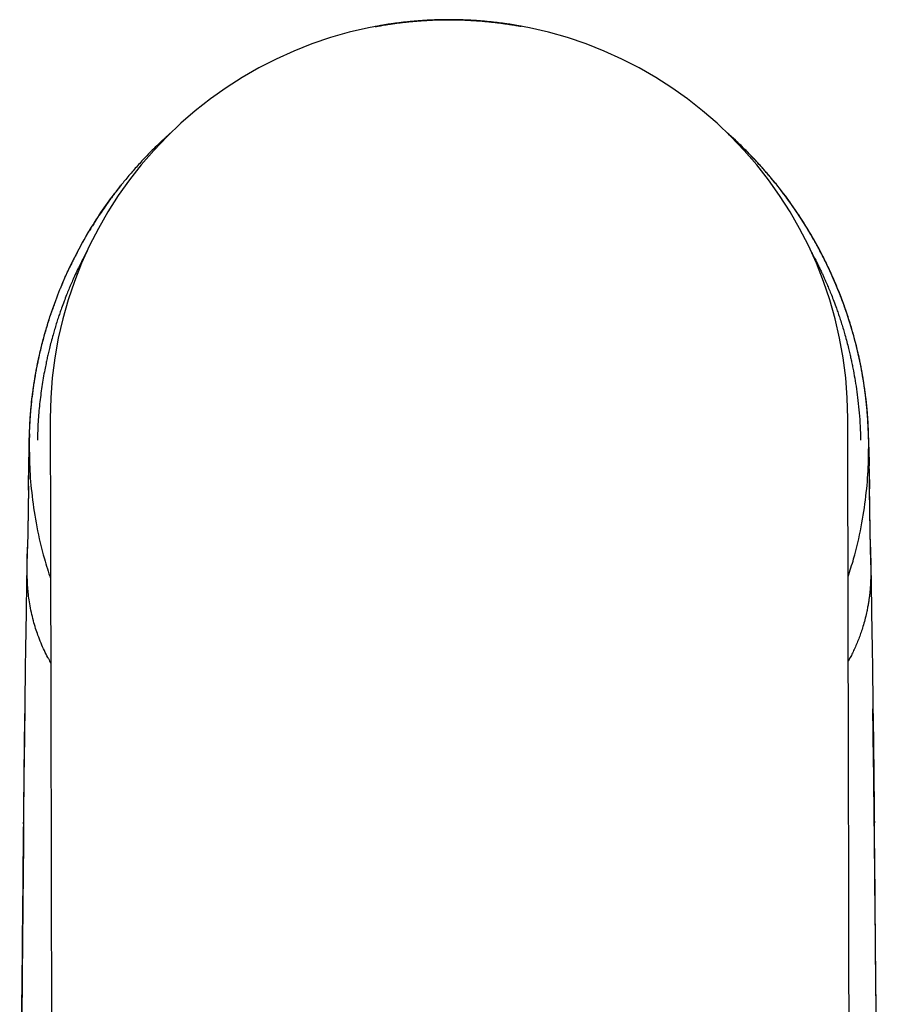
# Model space of a CAD drawing. Header units: millimetres. Extents: x 8 to 761, y 12 to 869.
# Tile 4 of 34: x 382 to 407, y 401 to 429. Entities that reach past the tile are written whole.
import ezdxf

# ---------------------------------------------------------------- set-up
doc = ezdxf.new("R2010")
doc.units = ezdxf.units.MM

msp = doc.modelspace()

# ---------------------------------------------------------------- linework, layer by layer
at = {"color": 7, "linetype": 'Continuous', "lineweight": 30}
for p, q in [((383.396, 421.002), (383.395, 420.998)), ((383.096, 417.263), (383.096, 417.253)), ((383.096, 417.253), (383.096, 417.228)), ((382.498, 416.653), (382.498, 416.66)), ((382.498, 416.653), (382.498, 416.65)), ((382.498, 416.653), (382.498, 416.653)), ((406.494, 416.653), (406.494, 416.66)), ((406.494, 416.653), (406.494, 416.653)), ((406.494, 416.65), (406.494, 416.653)), ((406.494, 416.592), (406.494, 416.65)), ((382.474, 415.258), (382.483, 415.8)), ((406.509, 415.821), (406.51, 415.8)), ((406.51, 415.8), (406.519, 415.251)), ((405.965, 410.426), (405.911, 410.328))]:
    msp.add_line(p, q, dxfattribs=at)
at = {"color": 7, "linetype": 'Continuous', "lineweight": 30, "flags": 128}
for points in [[(383.096, 417.228), (383.096, 417.2), (383.097, 417.115), (383.097, 416.974), (383.097, 416.777), (383.098, 416.523), (383.098, 416.214), (383.099, 415.849), (383.1, 415.428), (383.101, 414.952), (383.102, 414.421), (383.104, 413.834), (383.105, 413.194), (383.107, 412.499), (383.108, 411.75), (383.11, 410.948), (383.112, 410.093), (383.114, 409.186), (383.116, 408.226), (383.118, 407.215), (383.12, 406.153), (383.123, 405.041), (383.125, 403.879), (383.128, 402.667), (383.131, 401.408), (383.133, 400.1)], [(405.933, 400.15), (405.93, 401.457), (405.928, 402.717), (405.925, 403.928), (405.923, 405.09), (405.92, 406.202), (405.918, 407.264), (405.916, 408.275), (405.914, 409.235), (405.912, 410.142), (405.91, 410.998), (405.908, 411.8), (405.906, 412.548), (405.905, 413.243), (405.904, 413.884), (405.902, 414.47), (405.901, 415.001), (405.9, 415.477), (405.899, 415.898), (405.898, 416.263), (405.898, 416.573), (405.897, 416.826), (405.897, 417.023), (405.896, 417.164), (405.896, 417.249), (405.896, 417.278)]]:
    msp.add_lwpolyline(points, dxfattribs=at)
at = {"color": 7, "linetype": 'Continuous', "lineweight": 30}
msp.add_arc((394.496, 417.263), 11.4, 0, 180, dxfattribs=at)
for points, knots in [([(394.472, 428.662), (394.529, 428.662), (394.644, 428.662), (394.818, 428.658), (394.99, 428.652), (395.159, 428.643), (395.322, 428.633), (395.478, 428.62), (395.629, 428.606), (395.771, 428.591), (395.905, 428.575), (396.029, 428.559), (396.142, 428.543), (396.244, 428.528), (396.333, 428.513), (396.409, 428.501), (396.472, 428.49), (396.519, 428.481), (396.552, 428.475), (396.57, 428.472), (396.574, 428.471), (396.563, 428.473), (396.537, 428.478), (396.497, 428.485), (396.443, 428.495), (396.375, 428.506), (396.294, 428.519), (396.202, 428.534), (396.096, 428.549), (395.979, 428.565), (395.85, 428.582), (395.712, 428.597), (395.564, 428.612), (395.408, 428.626), (395.246, 428.638), (395.079, 428.647), (394.905, 428.655), (394.73, 428.66), (394.554, 428.662), (394.379, 428.662), (394.203, 428.659), (394.03, 428.653), (393.861, 428.645), (393.698, 428.634), (393.538, 428.622), (393.385, 428.608), (393.239, 428.593), (393.102, 428.577), (392.973, 428.56), (392.855, 428.543), (392.747, 428.527), (392.652, 428.512), (392.569, 428.498), (392.5, 428.486), (392.446, 428.476), (392.406, 428.469), (392.38, 428.464), (392.37, 428.462), (392.374, 428.463), (392.393, 428.466), (392.426, 428.473), (392.474, 428.481), (392.535, 428.492), (392.609, 428.505), (392.696, 428.519), (392.796, 428.535), (392.907, 428.551), (393.03, 428.568), (393.164, 428.584), (393.307, 428.6), (393.459, 428.615), (393.617, 428.629), (393.784, 428.64), (393.941, 428.649), (394.084, 428.655), (394.212, 428.659), (394.341, 428.662), (394.428, 428.662), (394.472, 428.662)], [0, 0, 0, 0, 0.0130324, 0.0261566, 0.0395691, 0.0530806, 0.0661128, 0.0793743, 0.0926358, 0.1061331, 0.1192998, 0.1326983, 0.1460969, 0.1597355, 0.1729945, 0.186495, 0.1999954, 0.2137479, 0.2268563, 0.2402051, 0.2535538, 0.2671519, 0.2801013, 0.2932803, 0.3064595, 0.3198751, 0.3329046, 0.3461609, 0.3594173, 0.372907, 0.3861299, 0.3995882, 0.4130464, 0.4267493, 0.4399802, 0.4534538, 0.4669273, 0.4806538, 0.4936974, 0.506978, 0.5202586, 0.5337844, 0.5467377, 0.5599186, 0.5730997, 0.5865149, 0.5996076, 0.6129289, 0.6262503, 0.6398076, 0.6530611, 0.666553, 0.6800449, 0.6937853, 0.7069695, 0.7203962, 0.7338229, 0.7475022, 0.7604891, 0.7737097, 0.7869303, 0.800392, 0.8133635, 0.8265614, 0.8397594, 0.8531899, 0.8663489, 0.8797394, 0.8931298, 0.9067599, 0.9200199, 0.9333731, 0.9470225, 0.9607754, 0.9704856, 0.9802912, 0.9900968, 1, 1, 1, 1]), ([(386.493, 425.384), (386.47, 425.363), (386.422, 425.32), (386.354, 425.257), (386.291, 425.199), (386.236, 425.147), (386.144, 425.059), (386.019, 424.937), (385.863, 424.778), (385.68, 424.585), (385.465, 424.347), (385.237, 424.078), (385.03, 423.819), (384.842, 423.572), (384.682, 423.349), (384.547, 423.152), (384.461, 423.022), (384.403, 422.933), (384.371, 422.882), (384.337, 422.829), (384.3, 422.769), (384.262, 422.709), (384.238, 422.668), (384.226, 422.649)], [0, 0, 0, 0, 0.023677, 0.049034, 0.07155, 0.091237, 0.108806, 0.175599, 0.233836, 0.292077, 0.396086, 0.500108, 0.58838, 0.676663, 0.764957, 0.823241, 0.883041, 0.899162, 0.915929, 0.934799, 0.955891, 0.979218, 1, 1, 1, 1]), ([(386.493, 425.384), (386.498, 425.388), (386.509, 425.398), (386.521, 425.408), (386.528, 425.415)], [0, 0, 0, 0, 0.3592, 1, 1, 1, 1]), ([(406.494, 416.669), (406.494, 416.671), (406.494, 416.677), (406.494, 416.694), (406.493, 416.717), (406.492, 416.745), (406.492, 416.772), (406.491, 416.8), (406.49, 416.828), (406.489, 416.858), (406.488, 416.897), (406.485, 416.955), (406.482, 417.031), (406.478, 417.113), (406.472, 417.202), (406.466, 417.29), (406.46, 417.379), (406.452, 417.467), (406.445, 417.555), (406.436, 417.644), (406.428, 417.72), (406.421, 417.783), (406.415, 417.832), (406.41, 417.875), (406.405, 417.915), (406.4, 417.956), (406.394, 418.002), (406.387, 418.057), (406.378, 418.12), (406.369, 418.185), (406.359, 418.252), (406.346, 418.338), (406.328, 418.443), (406.294, 418.639), (406.242, 418.905), (406.167, 419.24), (406.082, 419.574), (405.987, 419.907), (405.882, 420.237), (405.798, 420.477), (405.742, 420.629), (405.718, 420.694), (405.692, 420.76), (405.666, 420.827), (405.641, 420.891), (405.618, 420.948), (405.598, 420.998), (405.578, 421.046), (405.557, 421.095), (405.534, 421.151), (405.508, 421.211), (405.481, 421.272), (405.436, 421.373), (405.372, 421.514), (405.287, 421.692), (405.2, 421.869), (405.109, 422.045), (405.014, 422.22), (404.917, 422.393), (404.789, 422.614), (404.625, 422.88), (404.422, 423.189), (404.218, 423.479), (404.016, 423.75), (403.817, 424.003), (403.609, 424.252), (403.393, 424.497), (403.169, 424.738), (402.975, 424.936), (402.813, 425.094), (402.712, 425.189), (402.633, 425.263), (402.578, 425.313), (402.524, 425.362), (402.483, 425.398), (402.462, 425.418), (402.459, 425.42)], [0, 0, 0, 0, 0.000482, 0.001486, 0.004186, 0.00695, 0.009764, 0.012621, 0.015659, 0.018742, 0.021923, 0.030121, 0.037971, 0.046952, 0.056468, 0.065991, 0.075207, 0.084441, 0.094043, 0.104124, 0.114642, 0.120962, 0.126372, 0.130902, 0.134598, 0.138342, 0.142648, 0.148559, 0.155278, 0.162443, 0.169511, 0.176477, 0.189885, 0.203181, 0.239147, 0.275095, 0.311031, 0.346963, 0.382891, 0.41882, 0.425758, 0.432916, 0.440294, 0.447892, 0.45504, 0.461179, 0.466317, 0.470764, 0.476038, 0.482159, 0.48905, 0.495944, 0.502647, 0.523059, 0.543036, 0.563014, 0.582993, 0.602971, 0.622948, 0.642925, 0.67955, 0.716172, 0.75279, 0.783995, 0.815195, 0.846392, 0.877586, 0.908776, 0.939989, 0.955848, 0.972156, 0.97894, 0.98588, 0.992809, 0.999148, 1, 1, 1, 1]), ([(406.494, 416.66), (406.492, 416.741), (406.488, 416.909), (406.475, 417.167), (406.462, 417.358), (406.451, 417.479), (406.447, 417.526), (406.443, 417.572), (406.438, 417.619), (406.434, 417.667), (406.429, 417.715), (406.423, 417.764), (406.412, 417.862), (406.395, 418.002), (406.371, 418.172), (406.348, 418.322), (406.327, 418.454), (406.306, 418.572), (406.286, 418.677), (406.271, 418.756), (406.26, 418.812), (406.252, 418.849), (406.245, 418.887), (406.235, 418.932), (406.224, 418.985), (406.211, 419.043), (406.198, 419.102), (406.165, 419.245), (406.109, 419.472), (406.023, 419.783), (405.929, 420.092), (405.827, 420.397), (405.717, 420.7), (405.581, 421.045), (405.414, 421.43), (405.211, 421.851), (405.024, 422.206), (404.857, 422.498), (404.719, 422.73), (404.57, 422.964), (404.396, 423.228), (404.192, 423.516), (403.964, 423.819), (403.781, 424.046), (403.648, 424.204), (403.568, 424.297), (403.488, 424.389), (403.408, 424.479), (403.327, 424.568), (403.246, 424.655), (403.114, 424.794), (402.929, 424.982), (402.696, 425.207), (402.537, 425.349), (402.463, 425.416)], [0, 0, 0, 0, 0.0258553, 0.0531404, 0.0818554, 0.0867309, 0.0916453, 0.0965986, 0.1015909, 0.1066221, 0.1116922, 0.1168012, 0.122428, 0.1427528, 0.1613771, 0.1768327, 0.190883, 0.2035279, 0.2147674, 0.2246017, 0.2289165, 0.2328923, 0.2365293, 0.2411377, 0.2474009, 0.2536593, 0.2599128, 0.2661615, 0.2998899, 0.3334768, 0.3669228, 0.4002286, 0.4333949, 0.4664223, 0.5145241, 0.561894, 0.6085361, 0.6356833, 0.6625801, 0.6892274, 0.7182356, 0.7561182, 0.7929844, 0.8288387, 0.8406855, 0.8524182, 0.8640372, 0.8755426, 0.8869346, 0.8982135, 0.9093794, 0.9410857, 0.972414, 1, 1, 1, 1]), ([(382.499, 416.675), (382.506, 416.889), (382.521, 417.324), (382.59, 417.979), (382.693, 418.636), (382.833, 419.288), (383.008, 419.93), (383.22, 420.561), (383.465, 421.18), (383.745, 421.785), (384.058, 422.373), (384.404, 422.942), (384.753, 423.457), (385, 423.772), (385.11, 423.912)], [0, 0, 0, 0, 0.081899, 0.166875, 0.251852, 0.336828, 0.421805, 0.506781, 0.591758, 0.676735, 0.761711, 0.846688, 0.931664, 1, 1, 1, 1]), ([(406.493, 416.675), (406.484, 416.926), (406.466, 417.435), (406.375, 418.199), (406.237, 418.963), (406.049, 419.717), (405.813, 420.458), (405.529, 421.181), (405.199, 421.885), (404.826, 422.566), (404.405, 423.219), (404.089, 423.668), (403.902, 423.889), (403.882, 423.913)], [0, 0, 0, 0, 0.096061, 0.1952, 0.294339, 0.393478, 0.492616, 0.591755, 0.690894, 0.790033, 0.889172, 0.988311, 1, 1, 1, 1]), ([(384.111, 422.455), (384.115, 422.461), (384.152, 422.527), (384.191, 422.591), (384.226, 422.649)], [0, 0, 0, 0, 0.10215, 1, 1, 1, 1]), ([(384.111, 422.455), (384.095, 422.427), (384.061, 422.368), (384.014, 422.284), (383.97, 422.204), (383.929, 422.129), (383.89, 422.056), (383.856, 421.99), (383.825, 421.931), (383.798, 421.878), (383.77, 421.823), (383.742, 421.766), (383.714, 421.709), (383.687, 421.654), (383.665, 421.608), (383.654, 421.584), (383.649, 421.573)], [0, 0, 0, 0, 0.090785, 0.187601, 0.276536, 0.361556, 0.444455, 0.525227, 0.584624, 0.645096, 0.707157, 0.770809, 0.836052, 0.899874, 0.956334, 1, 1, 1, 1]), ([(384.157, 422.06), (384.153, 422.053), (384.108, 421.973), (384.031, 421.824), (383.927, 421.618), (383.836, 421.428), (383.757, 421.255), (383.688, 421.099), (383.624, 420.947), (383.559, 420.788), (383.489, 420.607), (383.426, 420.434), (383.369, 420.273), (383.32, 420.126), (383.27, 419.97), (383.222, 419.812), (383.171, 419.638), (383.122, 419.457), (383.075, 419.275), (383.038, 419.117), (383.005, 418.973), (382.973, 418.822), (382.92, 418.557), (382.854, 418.172), (382.79, 417.676), (382.745, 417.166), (382.734, 416.821), (382.729, 416.647)], [0, 0, 0, 0, 0.004375, 0.048604, 0.08932, 0.126523, 0.160213, 0.190389, 0.217168, 0.247649, 0.281833, 0.319717, 0.345424, 0.372592, 0.401968, 0.432191, 0.46032, 0.498304, 0.531654, 0.560373, 0.58446, 0.610079, 0.641855, 0.728339, 0.816836, 0.907377, 1, 1, 1, 1]), ([(404.844, 422.043), (404.868, 421.997), (404.936, 421.873), (405.019, 421.709), (405.094, 421.556), (405.145, 421.448), (405.192, 421.349), (405.233, 421.257), (405.271, 421.172), (405.314, 421.072), (405.367, 420.947), (405.432, 420.788), (405.501, 420.608), (405.565, 420.435), (405.621, 420.273), (405.671, 420.126), (405.721, 419.97), (405.769, 419.813), (405.819, 419.639), (405.868, 419.458), (405.915, 419.276), (405.953, 419.117), (405.985, 418.977), (406.014, 418.84), (406.052, 418.653), (406.098, 418.406), (406.146, 418.098), (406.189, 417.768), (406.225, 417.414), (406.252, 417.038), (406.26, 416.78), (406.263, 416.647)], [0, 0, 0, 0, 0.027635, 0.075145, 0.097773, 0.118849, 0.138374, 0.156348, 0.172771, 0.187644, 0.214389, 0.244902, 0.279181, 0.317227, 0.343069, 0.370398, 0.399893, 0.4301, 0.458238, 0.496281, 0.529745, 0.55863, 0.582935, 0.606231, 0.633346, 0.684768, 0.740045, 0.79919, 0.862216, 0.929144, 1, 1, 1, 1]), ([(383.396, 421.002), (383.409, 421.031), (383.434, 421.094), (383.475, 421.189), (383.517, 421.287), (383.561, 421.384), (383.604, 421.479), (383.635, 421.542), (383.649, 421.573)], [0, 0, 0, 0, 0.154876, 0.32637, 0.497092, 0.667042, 0.836223, 1, 1, 1, 1]), ([(383.268, 420.674), (383.261, 420.658), (383.245, 420.615), (383.219, 420.544), (383.189, 420.461), (383.169, 420.404), (383.159, 420.375)], [0, 0, 0, 0, 0.163974, 0.421006, 0.707813, 1, 1, 1, 1]), ([(382.498, 416.66), (382.501, 416.767), (382.507, 416.979), (382.525, 417.291), (382.55, 417.593), (382.576, 417.828), (382.597, 417.998), (382.612, 418.108), (382.628, 418.217), (382.645, 418.323), (382.662, 418.428), (382.682, 418.546), (382.706, 418.677), (382.751, 418.909), (382.821, 419.223), (382.92, 419.612), (383.03, 419.986), (383.11, 420.239), (383.156, 420.366), (383.159, 420.375)], [0, 0, 0, 0, 0.085759, 0.168856, 0.249293, 0.327068, 0.356895, 0.386311, 0.415316, 0.443911, 0.472095, 0.499868, 0.5388, 0.577915, 0.68717, 0.792729, 0.894593, 0.992764, 1, 1, 1, 1]), ([(382.473, 415.215), (382.474, 415.274), (382.477, 415.425), (382.481, 415.664), (382.486, 415.928), (382.49, 416.18), (382.494, 416.42), (382.497, 416.577), (382.498, 416.653)], [0, 0, 0, 0, 0.123422, 0.314571, 0.497733, 0.672979, 0.840378, 1, 1, 1, 1]), ([(382.499, 416.656), (382.499, 416.673), (382.5, 416.699), (382.5, 416.734), (382.501, 416.758), (382.501, 416.775), (382.502, 416.785), (382.502, 416.79), (382.502, 416.794), (382.502, 416.796), (382.502, 416.798), (382.502, 416.801), (382.502, 416.803), (382.502, 416.805), (382.502, 416.805), (382.502, 416.806), (382.502, 416.806), (382.502, 416.806), (382.502, 416.806), (382.502, 416.806), (382.502, 416.806), (382.502, 416.806), (382.502, 416.806), (382.502, 416.806), (382.502, 416.806), (382.502, 416.806), (382.502, 416.806), (382.502, 416.806), (382.502, 416.806), (382.502, 416.806), (382.502, 416.807), (382.502, 416.807), (382.502, 416.808), (382.502, 416.809), (382.502, 416.812), (382.502, 416.817), (382.503, 416.824), (382.503, 416.829), (382.503, 416.827), (382.502, 416.815), (382.502, 416.794), (382.501, 416.765), (382.5, 416.732), (382.499, 416.699), (382.498, 416.661), (382.497, 416.619), (382.496, 416.571), (382.495, 416.52), (382.494, 416.466), (382.493, 416.414), (382.492, 416.365), (382.491, 416.321), (382.491, 416.282), (382.49, 416.245), (382.489, 416.208), (382.489, 416.167), (382.488, 416.122), (382.487, 416.073), (382.487, 416.022), (382.486, 415.974), (382.485, 415.932), (382.485, 415.901), (382.484, 415.882), (382.484, 415.869), (382.484, 415.851), (382.483, 415.835), (382.483, 415.823), (382.483, 415.821)], [0, 0, 0, 0, 0.041287, 0.065932, 0.085624, 0.099364, 0.10396, 0.108047, 0.109139, 0.110147, 0.111123, 0.112123, 0.113197, 0.113776, 0.113944, 0.114077, 0.114125, 0.114163, 0.114201, 0.114231, 0.114241, 0.11427, 0.114275, 0.11428, 0.114285, 0.114291, 0.114459, 0.11459, 0.114722, 0.114828, 0.115261, 0.116064, 0.117589, 0.120589, 0.126777, 0.138916, 0.157139, 0.171148, 0.184241, 0.212657, 0.244812, 0.281569, 0.313713, 0.347, 0.381216, 0.421232, 0.462479, 0.505011, 0.548875, 0.591187, 0.629685, 0.663946, 0.693577, 0.71909, 0.745592, 0.774209, 0.805797, 0.840882, 0.878151, 0.913817, 0.939407, 0.962686, 0.973199, 0.9787, 0.98528, 0.996689, 1, 1, 1, 1]), ([(382.495, 416.445), (382.495, 416.466), (382.496, 416.511), (382.497, 416.578), (382.498, 416.626), (382.499, 416.65), (382.499, 416.653)], [0, 0, 0, 0, 0.3150423, 0.6536044, 0.9667238, 1, 1, 1, 1]), ([(382.498, 416.643), (382.498, 416.636), (382.498, 416.622), (382.497, 416.596), (382.497, 416.567), (382.497, 416.535), (382.496, 416.499), (382.496, 416.46), (382.496, 416.418), (382.496, 416.374), (382.497, 416.33), (382.497, 416.289), (382.498, 416.254), (382.498, 416.224), (382.499, 416.201), (382.499, 416.183), (382.499, 416.171), (382.5, 416.164), (382.5, 416.165), (382.5, 416.165)], [0, 0, 0, 0, 0.061623, 0.119666, 0.175136, 0.229179, 0.283024, 0.337897, 0.394937, 0.455134, 0.515586, 0.570689, 0.62279, 0.674793, 0.729591, 0.78968, 0.85699, 0.932941, 1, 1, 1, 1]), ([(382.498, 416.651), (382.498, 416.39), (382.499, 415.853), (382.57, 415.022), (382.707, 414.147), (382.886, 413.357), (383.045, 412.869), (383.106, 412.679)], [0, 0, 0, 0, 0.193407, 0.399363, 0.618585, 0.851739, 1, 1, 1, 1]), ([(405.906, 412.742), (405.961, 412.911), (406.112, 413.378), (406.286, 414.147), (406.422, 415.022), (406.493, 415.853), (406.494, 416.39), (406.494, 416.651)], [0, 0, 0, 0, 0.134105, 0.371135, 0.594, 0.803379, 1, 1, 1, 1]), ([(406.509, 415.821), (406.509, 415.824), (406.509, 415.836), (406.509, 415.852), (406.508, 415.874), (406.508, 415.889), (406.508, 415.907), (406.508, 415.926), (406.507, 415.96), (406.506, 416.008), (406.505, 416.067), (406.505, 416.119), (406.504, 416.166), (406.503, 416.207), (406.503, 416.244), (406.502, 416.28), (406.501, 416.319), (406.501, 416.362), (406.5, 416.41), (406.499, 416.462), (406.498, 416.515), (406.497, 416.566), (406.496, 416.614), (406.495, 416.661), (406.493, 416.707), (406.492, 416.75), (406.491, 416.787), (406.49, 416.811), (406.49, 416.826), (406.49, 416.827), (406.49, 416.827)], [0, 0, 0, 0, 0.004916, 0.018549, 0.026482, 0.040034, 0.053987, 0.068942, 0.084841, 0.137501, 0.187216, 0.234716, 0.272898, 0.307487, 0.339515, 0.370153, 0.40552, 0.446455, 0.492494, 0.543138, 0.596045, 0.647435, 0.697299, 0.7457, 0.801894, 0.85603, 0.905378, 0.947974, 0.985034, 1, 1, 1, 1]), ([(382.497, 416.57), (382.496, 416.561), (382.496, 416.544), (382.496, 416.521), (382.495, 416.503), (382.495, 416.488), (382.495, 416.473), (382.495, 416.457), (382.494, 416.43), (382.493, 416.389), (382.493, 416.348), (382.492, 416.321), (382.492, 416.307), (382.492, 416.294), (382.491, 416.28), (382.491, 416.266), (382.491, 416.252), (382.491, 416.23), (382.49, 416.197), (382.489, 416.154), (382.488, 416.113), (382.488, 416.074), (382.487, 416.04), (382.487, 416.013), (382.486, 415.995), (382.486, 415.986), (382.486, 415.983), (382.486, 415.981), (382.486, 415.98), (382.486, 415.978), (382.486, 415.976), (382.486, 415.972), (382.486, 415.966), (382.486, 415.957), (382.485, 415.946), (382.485, 415.93), (382.485, 415.918), (382.485, 415.91), (382.485, 415.908)], [0, 0, 0, 0, 0.038122, 0.069496, 0.094511, 0.114549, 0.137932, 0.161885, 0.18641, 0.263426, 0.345632, 0.364803, 0.384238, 0.403936, 0.4239, 0.444128, 0.464621, 0.48538, 0.541997, 0.604365, 0.67251, 0.720665, 0.771359, 0.818077, 0.83926, 0.848702, 0.85288, 0.854526, 0.856173, 0.856948, 0.86336, 0.871046, 0.881462, 0.899602, 0.922608, 0.950489, 0.990398, 1, 1, 1, 1]), ([(406.492, 416.147), (406.492, 416.146), (406.492, 416.146), (406.493, 416.152), (406.493, 416.166), (406.493, 416.189), (406.494, 416.218), (406.495, 416.258), (406.496, 416.308), (406.496, 416.37), (406.496, 416.443), (406.496, 416.519), (406.496, 416.57), (406.495, 416.592)], [0, 0, 0, 0, 0.030762, 0.107053, 0.182947, 0.260028, 0.339775, 0.425245, 0.522161, 0.632001, 0.755669, 0.893819, 1, 1, 1, 1]), ([(406.518, 415.318), (406.517, 415.354), (406.516, 415.468), (406.513, 415.661), (406.509, 415.885), (406.505, 416.097), (406.501, 416.291), (406.498, 416.457), (406.495, 416.557), (406.494, 416.596)], [0, 0, 0, 0, 0.085913, 0.267712, 0.45188, 0.612275, 0.764599, 0.908843, 1, 1, 1, 1]), ([(406.498, 416.442), (406.498, 416.442), (406.498, 416.428), (406.499, 416.398), (406.5, 416.351), (406.501, 416.298), (406.502, 416.259), (406.502, 416.236), (406.502, 416.231), (406.502, 416.227), (406.502, 416.222), (406.502, 416.218), (406.502, 416.208), (406.503, 416.188), (406.503, 416.16), (406.504, 416.13), (406.504, 416.102), (406.505, 416.075), (406.505, 416.049), (406.506, 416.027), (406.506, 416.008), (406.506, 415.994), (406.507, 415.982), (406.507, 415.971), (406.507, 415.959), (406.507, 415.943), (406.507, 415.93), (406.508, 415.919), (406.508, 415.913), (406.508, 415.909), (406.508, 415.907)], [0, 0, 0, 0, 0.000831, 0.077888, 0.163865, 0.259427, 0.365254, 0.373289, 0.38128, 0.389227, 0.397129, 0.404985, 0.412794, 0.448943, 0.510523, 0.561924, 0.609591, 0.661048, 0.706327, 0.745037, 0.778856, 0.804442, 0.821712, 0.840824, 0.867204, 0.906206, 0.955045, 0.969388, 0.987523, 1, 1, 1, 1]), ([(382.485, 415.908), (382.485, 415.909), (382.485, 415.91), (382.485, 415.912), (382.485, 415.915), (382.485, 415.918), (382.485, 415.922), (382.485, 415.927), (382.485, 415.937), (382.486, 415.963), (382.486, 415.996), (382.487, 416.041), (382.488, 416.081), (382.489, 416.12), (382.489, 416.16), (382.49, 416.192), (382.49, 416.211), (382.49, 416.217)], [0, 0, 0, 0, 0.003905, 0.007673, 0.011465, 0.015594, 0.020303, 0.03204, 0.047435, 0.090167, 0.259374, 0.409804, 0.541551, 0.672025, 0.80531, 0.941704, 1, 1, 1, 1]), ([(382.475, 415.324), (382.475, 415.31), (382.474, 415.28), (382.474, 415.224), (382.473, 415.157), (382.472, 415.089), (382.471, 415.02), (382.47, 414.949), (382.469, 414.868), (382.468, 414.778), (382.467, 414.685), (382.465, 414.59), (382.464, 414.496), (382.462, 414.395), (382.46, 414.287), (382.458, 414.173), (382.456, 414.058), (382.454, 413.945), (382.452, 413.838), (382.45, 413.739), (382.448, 413.653), (382.447, 413.591), (382.446, 413.558), (382.446, 413.55)], [0, 0, 0, 0, 0.035878, 0.081561, 0.126217, 0.170696, 0.206755, 0.246024, 0.290351, 0.339834, 0.394555, 0.442149, 0.493173, 0.547657, 0.605631, 0.667127, 0.730907, 0.790258, 0.849296, 0.901804, 0.947813, 0.987375, 1, 1, 1, 1]), ([(406.546, 413.573), (406.546, 413.575), (406.546, 413.604), (406.544, 413.663), (406.542, 413.757), (406.54, 413.865), (406.538, 413.985), (406.535, 414.123), (406.533, 414.271), (406.53, 414.418), (406.528, 414.554), (406.526, 414.673), (406.525, 414.778), (406.523, 414.868), (406.522, 414.949), (406.521, 415.02), (406.52, 415.089), (406.52, 415.158), (406.519, 415.225), (406.518, 415.279), (406.518, 415.307), (406.518, 415.318)], [0, 0, 0, 0, 0.002864, 0.046186, 0.096887, 0.155031, 0.220653, 0.293772, 0.381304, 0.46208, 0.536177, 0.603676, 0.659387, 0.70979, 0.754968, 0.795024, 0.831879, 0.877386, 0.923125, 0.969968, 1, 1, 1, 1]), ([(406.555, 413.075), (406.554, 413.121), (406.554, 413.213), (406.551, 413.352), (406.548, 413.49), (406.545, 413.629), (406.542, 413.768), (406.54, 413.908), (406.537, 414.04), (406.535, 414.15), (406.534, 414.238), (406.533, 414.313), (406.531, 414.391), (406.53, 414.469), (406.529, 414.543), (406.528, 414.618), (406.527, 414.694), (406.526, 414.769), (406.525, 414.824), (406.524, 414.863), (406.524, 414.889), (406.524, 414.916), (406.523, 414.942), (406.523, 414.968), (406.523, 414.995), (406.522, 415.061), (406.52, 415.166), (406.519, 415.262), (406.518, 415.309)], [0, 0, 0, 0, 0.06233, 0.124678, 0.18704, 0.249408, 0.311775, 0.37414, 0.436505, 0.489591, 0.521542, 0.554887, 0.589626, 0.625757, 0.660061, 0.68786, 0.727026, 0.760672, 0.788797, 0.800624, 0.812451, 0.824278, 0.836106, 0.847934, 0.859763, 0.871592, 0.93666, 1, 1, 1, 1]), ([(382.336, 405.676), (382.343, 406.247), (382.364, 408.22), (382.401, 410.856), (382.435, 412.92), (382.446, 413.582)], [0, 0, 0, 0, 0.21663, 0.748586, 1, 1, 1, 1]), ([(382.439, 413.075), (382.439, 413.094), (382.44, 413.135), (382.441, 413.199), (382.442, 413.272), (382.443, 413.353), (382.445, 413.441), (382.446, 413.508), (382.446, 413.545), (382.446, 413.55)], [0, 0, 0, 0, 0.120455, 0.257248, 0.410338, 0.579674, 0.765202, 0.966864, 1, 1, 1, 1]), ([(406.546, 413.585), (406.557, 412.922), (406.592, 410.857), (406.628, 408.229), (406.65, 406.265), (406.656, 405.703)], [0, 0, 0, 0, 0.2525301, 0.7861132, 1, 1, 1, 1]), ([(383.028, 410.426), (382.994, 410.492), (382.925, 410.628), (382.831, 410.841), (382.748, 411.054), (382.676, 411.268), (382.612, 411.486), (382.555, 411.72), (382.509, 411.955), (382.477, 412.178), (382.456, 412.392), (382.443, 412.608), (382.437, 412.837), (382.438, 412.994), (382.439, 413.075)], [0, 0, 0, 0, 0.0783669, 0.1613426, 0.248848, 0.3242171, 0.4072586, 0.4979139, 0.5898245, 0.6735522, 0.7491121, 0.8288049, 0.9124233, 1, 1, 1, 1]), ([(406.554, 413.075), (406.554, 413.064), (406.555, 413.034), (406.555, 412.978), (406.555, 412.897), (406.554, 412.797), (406.552, 412.69), (406.548, 412.579), (406.542, 412.473), (406.534, 412.37), (406.525, 412.272), (406.513, 412.172), (406.499, 412.065), (406.481, 411.951), (406.459, 411.833), (406.428, 411.683), (406.386, 411.51), (406.333, 411.323), (406.279, 411.155), (406.222, 410.998), (406.163, 410.847), (406.098, 410.698), (406.033, 410.559), (405.987, 410.469), (405.965, 410.426)], [0, 0, 0, 0, 0.0115058, 0.0317747, 0.0612431, 0.0999436, 0.1412287, 0.1785717, 0.222009, 0.2589528, 0.292522, 0.3306386, 0.3709853, 0.4135663, 0.4583822, 0.5054294, 0.5837193, 0.654849, 0.718784, 0.7755125, 0.8361509, 0.8937888, 0.9484089, 1, 1, 1, 1]), ([(383.029, 410.426), (383.03, 410.423), (383.035, 410.414), (383.046, 410.392), (383.068, 410.35), (383.09, 410.307), (383.107, 410.276), (383.111, 410.267)], [0, 0, 0, 0, 0.045765, 0.184178, 0.406379, 0.833174, 1, 1, 1, 1]), ([(382.256, 395.826), (382.263, 397.06), (382.28, 399.799), (382.32, 404.044), (382.354, 407.187), (382.378, 408.825), (382.38, 408.958)], [0, 0, 0, 0, 0.281863, 0.625758, 0.969653, 1, 1, 1, 1]), ([(406.737, 395.828), (406.73, 397.061), (406.713, 399.8), (406.672, 404.044), (406.638, 407.187), (406.615, 408.825), (406.613, 408.958)], [0, 0, 0, 0, 0.28179, 0.62572, 0.969651, 1, 1, 1, 1]), ([(382.335, 405.68), (382.331, 405.31), (382.322, 404.548), (382.31, 403.378), (382.299, 402.164), (382.288, 400.928), (382.278, 399.69), (382.269, 398.45), (382.26, 397.209), (382.253, 396.063), (382.25, 395.329), (382.248, 395.011)], [0, 0, 0, 0, 0.104107, 0.214404, 0.331529, 0.448496, 0.56502, 0.681026, 0.796583, 0.911765, 1, 1, 1, 1]), ([(406.683, 403.286), (406.683, 403.325), (406.678, 403.776), (406.67, 404.58), (406.661, 405.351), (406.657, 405.706)], [0, 0, 0, 0, 0.0481648, 0.561508, 1, 1, 1, 1]), ([(382.337, 405.536), (382.337, 405.536), (382.337, 405.538), (382.337, 405.527), (382.337, 405.503), (382.337, 405.466), (382.336, 405.415), (382.335, 405.351), (382.334, 405.275), (382.333, 405.185), (382.332, 405.086), (382.331, 404.976), (382.33, 404.856), (382.328, 404.725), (382.327, 404.592), (382.325, 404.455), (382.324, 404.304), (382.322, 404.139), (382.32, 403.962), (382.318, 403.784), (382.316, 403.605), (382.315, 403.427), (382.313, 403.247), (382.311, 403.064), (382.309, 402.87), (382.307, 402.68), (382.305, 402.495), (382.304, 402.316), (382.302, 402.13), (382.3, 401.937), (382.298, 401.743), (382.297, 401.556), (382.295, 401.382), (382.294, 401.223), (382.292, 401.084), (382.291, 400.964), (382.29, 400.862), (382.29, 400.767), (382.289, 400.675), (382.288, 400.578), (382.287, 400.468), (382.286, 400.342), (382.285, 400.2), (382.284, 400.048), (382.282, 399.885), (382.281, 399.71), (382.279, 399.524), (382.278, 399.328), (382.276, 399.126), (382.275, 398.924), (382.273, 398.729), (382.272, 398.514), (382.27, 398.282), (382.268, 398.037), (382.266, 397.806), (382.265, 397.591), (382.264, 397.403), (382.263, 397.239), (382.262, 397.091), (382.261, 396.939), (382.26, 396.781), (382.258, 396.601), (382.257, 396.398), (382.256, 396.171), (382.254, 395.936), (382.253, 395.696), (382.252, 395.456), (382.25, 395.218), (382.249, 394.981), (382.248, 394.746), (382.246, 394.512), (382.245, 394.283), (382.244, 394.061), (382.243, 393.852), (382.242, 393.658), (382.242, 393.489), (382.241, 393.345), (382.24, 393.224), (382.24, 393.109), (382.239, 392.997), (382.239, 392.885), (382.238, 392.77), (382.238, 392.609), (382.237, 392.401), (382.236, 392.143), (382.235, 391.873), (382.234, 391.592), (382.233, 391.345), (382.232, 391.136), (382.232, 390.963), (382.231, 390.78), (382.231, 390.598), (382.23, 390.417), (382.23, 390.241), (382.229, 390.054), (382.229, 389.838), (382.228, 389.588), (382.228, 389.303), (382.227, 389.002), (382.226, 388.685), (382.226, 388.353), (382.225, 388.007), (382.225, 387.647), (382.224, 387.272), (382.224, 386.878), (382.224, 386.465), (382.224, 386.032), (382.223, 385.584), (382.224, 385.118), (382.224, 384.636), (382.224, 384.205), (382.224, 383.935), (382.224, 383.831)], [0, 0, 0, 0, 0.002014, 0.007234, 0.012402, 0.017592, 0.022874, 0.028319, 0.033988, 0.039938, 0.046132, 0.052212, 0.059315, 0.066239, 0.073017, 0.079685, 0.086283, 0.094354, 0.102394, 0.110402, 0.118393, 0.126382, 0.134243, 0.142347, 0.150951, 0.160056, 0.167702, 0.175669, 0.183959, 0.192572, 0.201474, 0.209838, 0.217574, 0.224681, 0.231159, 0.236163, 0.240713, 0.24481, 0.248794, 0.253094, 0.257716, 0.263577, 0.269888, 0.276649, 0.283863, 0.291691, 0.299991, 0.308764, 0.317963, 0.327012, 0.335739, 0.344146, 0.355775, 0.366729, 0.377006, 0.386607, 0.395531, 0.402071, 0.408584, 0.415359, 0.422398, 0.429699, 0.439393, 0.449515, 0.460065, 0.470845, 0.481553, 0.492185, 0.502742, 0.513222, 0.523628, 0.533957, 0.543931, 0.553251, 0.561914, 0.569921, 0.575752, 0.581178, 0.586199, 0.591091, 0.596106, 0.601245, 0.606508, 0.617541, 0.62908, 0.641126, 0.653678, 0.666736, 0.674135, 0.68171, 0.689851, 0.698694, 0.706134, 0.714009, 0.722317, 0.731059, 0.743033, 0.755735, 0.769168, 0.783329, 0.798221, 0.813558, 0.829599, 0.846345, 0.863797, 0.882333, 0.901604, 0.921611, 0.942355, 0.963836, 0.986054, 1, 1, 1, 1]), ([(406.768, 383.831), (406.768, 383.901), (406.768, 384.103), (406.769, 384.433), (406.769, 384.817), (406.769, 385.187), (406.769, 385.544), (406.769, 385.881), (406.769, 386.198), (406.769, 386.497), (406.769, 386.784), (406.768, 387.058), (406.768, 387.32), (406.768, 387.57), (406.768, 387.809), (406.767, 388.034), (406.767, 388.249), (406.766, 388.653), (406.765, 389.142), (406.764, 389.72), (406.763, 390.191), (406.762, 390.665), (406.76, 391.142), (406.758, 391.62), (406.757, 392.094), (406.755, 392.493), (406.754, 392.818), (406.753, 393.072), (406.752, 393.322), (406.751, 393.569), (406.749, 393.813), (406.748, 394.051), (406.747, 394.264), (406.746, 394.454), (406.745, 394.62), (406.745, 394.779), (406.744, 394.932), (406.743, 395.081), (406.742, 395.23), (406.741, 395.385), (406.74, 395.552), (406.739, 395.729), (406.738, 395.916), (406.737, 396.115), (406.736, 396.323), (406.735, 396.539), (406.732, 396.885), (406.729, 397.356), (406.726, 397.874), (406.723, 398.311), (406.72, 398.665), (406.717, 399.01), (406.715, 399.343), (406.712, 399.663), (406.71, 399.953), (406.708, 400.218), (406.706, 400.464), (406.703, 400.717), (406.701, 400.977), (406.699, 401.241), (406.697, 401.492), (406.694, 401.725), (406.692, 401.939), (406.69, 402.144), (406.689, 402.345), (406.687, 402.544), (406.685, 402.75), (406.683, 402.95), (406.681, 403.144), (406.679, 403.329), (406.677, 403.52), (406.675, 403.712), (406.673, 403.896), (406.671, 404.068), (406.67, 404.214), (406.668, 404.336), (406.667, 404.438), (406.666, 404.524), (406.666, 404.597), (406.665, 404.66), (406.664, 404.718), (406.664, 404.773), (406.663, 404.824), (406.663, 404.872), (406.662, 404.916), (406.662, 404.956), (406.661, 404.993), (406.661, 405.027), (406.661, 405.058), (406.66, 405.084), (406.66, 405.106), (406.66, 405.125), (406.66, 405.141), (406.659, 405.155), (406.659, 405.166), (406.659, 405.174), (406.659, 405.175), (406.659, 405.176)], [0, 0, 0, 0, 0.009043, 0.026295, 0.042954, 0.059019, 0.074491, 0.089371, 0.102858, 0.115819, 0.128254, 0.140162, 0.151545, 0.162402, 0.172734, 0.182541, 0.191822, 0.200634, 0.235211, 0.255472, 0.275889, 0.296463, 0.317193, 0.338063, 0.358677, 0.378871, 0.389996, 0.400988, 0.411849, 0.422578, 0.433175, 0.443563, 0.453505, 0.460994, 0.468198, 0.475117, 0.481753, 0.488104, 0.494403, 0.501149, 0.508358, 0.516031, 0.524168, 0.532767, 0.541829, 0.551307, 0.560829, 0.586825, 0.612546, 0.628191, 0.643641, 0.658589, 0.67301, 0.686903, 0.700269, 0.71066, 0.721337, 0.732301, 0.743552, 0.755088, 0.766613, 0.776156, 0.785387, 0.794306, 0.802914, 0.811374, 0.820271, 0.829657, 0.837375, 0.845394, 0.853713, 0.862239, 0.870287, 0.877718, 0.884535, 0.889264, 0.893644, 0.897676, 0.900473, 0.903154, 0.905883, 0.908796, 0.912005, 0.915594, 0.919622, 0.924133, 0.929158, 0.934718, 0.940833, 0.947514, 0.953992, 0.960942, 0.968369, 0.975957, 0.983176, 0.992064, 1, 1, 1, 1])]:
    msp.add_open_spline(points, degree=3, knots=knots, dxfattribs=at)

doc.saveas('drawing.dxf')
